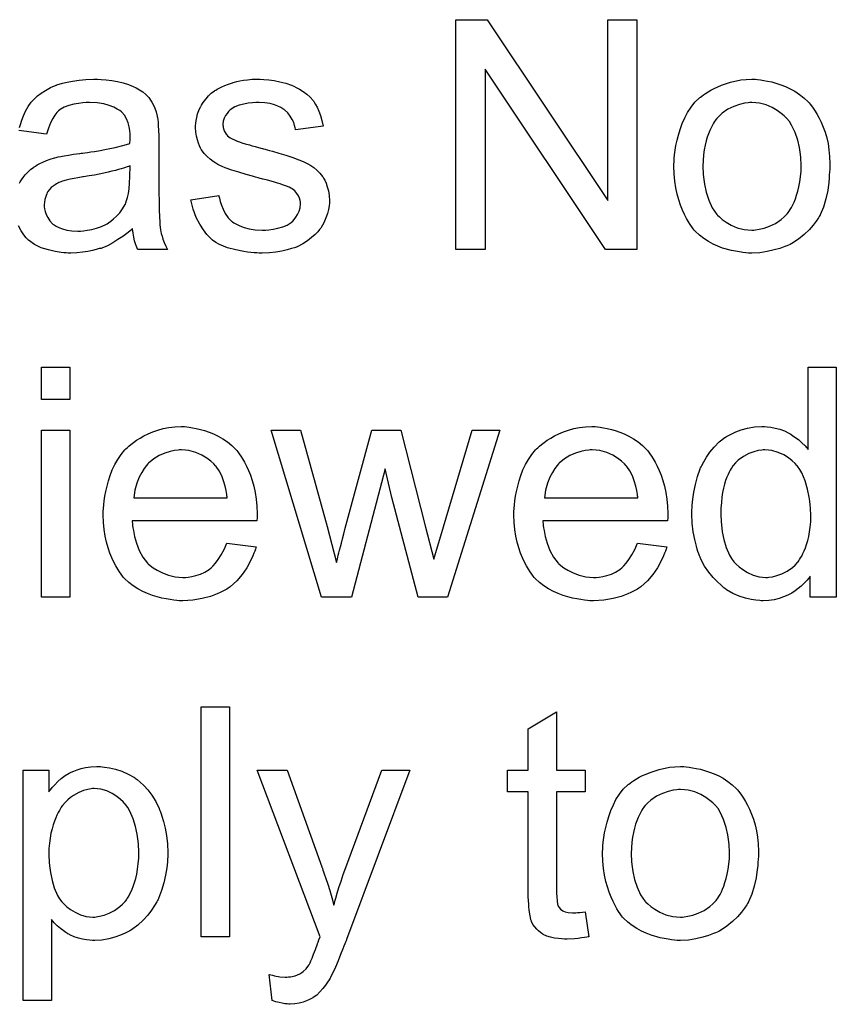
# Model space of a CAD drawing. Extents: x -1.3 to 9.2, y -4.6 to 3.5.
# Tile 96 of 215: x 5.333 to 5.618, y -1.842 to -1.499. Entities that reach past the tile are written whole.
import ezdxf

# ---------------------------------------------------------------- set-up
doc = ezdxf.new("R2010")
doc.units = 0
doc.layers.add('acc-ni-360-23-a_document', color=1, linetype='CONTINUOUS')

msp = doc.modelspace()

# ---------------------------------------------------------------- linework, layer by layer
at = {"layer": 'acc-ni-360-23-a_document', "color": 1}
for points in [[(5.548207, -1.579039), (5.537215, -1.579039), (5.495332, -1.516213), (5.495332, -1.579039), (5.48515, -1.579039), (5.48515, -1.498974), (5.496026, -1.498974), (5.538025, -1.561915), (5.538025, -1.498974), (5.548207, -1.498974), (5.548207, -1.579039)], [(5.361698, -1.5198), (5.363434, -1.519916), (5.365401, -1.520147), (5.367368, -1.520494), (5.369335, -1.520957), (5.371186, -1.521536), (5.371417, -1.521651), (5.371996, -1.521883), (5.372806, -1.52223), (5.373847, -1.522693), (5.375004, -1.523387), (5.376161, -1.524081), (5.377202, -1.525007), (5.378128, -1.525932), (5.378243, -1.526048), (5.378475, -1.526395), (5.378822, -1.526974), (5.379285, -1.527668), (5.379863, -1.528709), (5.380326, -1.52975), (5.380789, -1.531023), (5.381136, -1.532527), (5.381136, -1.532643), (5.381252, -1.53299), (5.381367, -1.533684), (5.381483, -1.53461), (5.381483, -1.535882), (5.381599, -1.537387), (5.381715, -1.539353), (5.381715, -1.541552), (5.381715, -1.554742), (5.381715, -1.554857), (5.381715, -1.55532), (5.381715, -1.556014), (5.381715, -1.55694), (5.381715, -1.557981), (5.381715, -1.559254), (5.38183, -1.562031), (5.38183, -1.564923), (5.381946, -1.567816), (5.382062, -1.569088), (5.382062, -1.570245), (5.382177, -1.571287), (5.382293, -1.572097), (5.382293, -1.572212), (5.382409, -1.572675), (5.382524, -1.573369), (5.382872, -1.574295), (5.383103, -1.575336), (5.383566, -1.576493), (5.384144, -1.577766), (5.384723, -1.579039), (5.374425, -1.579039), (5.37431, -1.578923), (5.374194, -1.57846), (5.373963, -1.577881), (5.373615, -1.576956), (5.373268, -1.575915), (5.373037, -1.574642), (5.372806, -1.573254), (5.372574, -1.571749), (5.372458, -1.571749), (5.372343, -1.571981), (5.371649, -1.572559), (5.370607, -1.573369), (5.369219, -1.57441), (5.367483, -1.575452), (5.365748, -1.576609), (5.363897, -1.57765), (5.36193, -1.57846), (5.361698, -1.578576), (5.361004, -1.578691), (5.359963, -1.579039), (5.35869, -1.579386), (5.35707, -1.579733), (5.355219, -1.579964), (5.353137, -1.580196), (5.351054, -1.580311), (5.350128, -1.580311), (5.349434, -1.580196), (5.348624, -1.580196), (5.347699, -1.58008), (5.345616, -1.579733), (5.343302, -1.579154), (5.340757, -1.578344), (5.338443, -1.577187), (5.33636, -1.575683), (5.336129, -1.575452), (5.33555, -1.574873), (5.33474, -1.573832), (5.333815, -1.572444), (5.332889, -1.570708)], [(5.333236, -1.536461), (5.333583, -1.53542), (5.334046, -1.533916), (5.334625, -1.532411), (5.335319, -1.530792), (5.336244, -1.529172), (5.337286, -1.527668), (5.337401, -1.527552), (5.337864, -1.527089), (5.338558, -1.526395), (5.339484, -1.525469), (5.340757, -1.524544), (5.342261, -1.523618), (5.343996, -1.522577), (5.345963, -1.521767), (5.346079, -1.521767), (5.346195, -1.521651), (5.346542, -1.521536), (5.347005, -1.52142), (5.348162, -1.521073), (5.349781, -1.520726), (5.351632, -1.520379), (5.353947, -1.520032), (5.356376, -1.5198), (5.359153, -1.519684), (5.360426, -1.519684), (5.361698, -1.5198)], [(5.418276, -1.5198), (5.420011, -1.519916), (5.421862, -1.520147), (5.423829, -1.52061), (5.425912, -1.521073), (5.427879, -1.521767), (5.427994, -1.521767), (5.42811, -1.521883), (5.428689, -1.522114), (5.429614, -1.522577), (5.430771, -1.523155), (5.432044, -1.523965), (5.433317, -1.524891), (5.434474, -1.525932), (5.435515, -1.527089), (5.435631, -1.527205), (5.435862, -1.527668), (5.436325, -1.528478), (5.436903, -1.529403), (5.437482, -1.530792), (5.43806, -1.532296), (5.438523, -1.534031), (5.438986, -1.535998), (5.429383, -1.537271), (5.429383, -1.537039), (5.429267, -1.536577), (5.429036, -1.535767), (5.428689, -1.534725), (5.42811, -1.533684), (5.427416, -1.532527), (5.426606, -1.53137), (5.425449, -1.530329), (5.425333, -1.530213), (5.424871, -1.529982), (5.424176, -1.529519), (5.423135, -1.529056), (5.421978, -1.528593), (5.420474, -1.52813), (5.418623, -1.527899), (5.416656, -1.527783), (5.415499, -1.527783), (5.414342, -1.527899), (5.412838, -1.528015), (5.411334, -1.528362), (5.409714, -1.528709), (5.40821, -1.529287), (5.406937, -1.530097), (5.406821, -1.530213), (5.406474, -1.530445), (5.406011, -1.530907), (5.405549, -1.531601), (5.40497, -1.532296), (5.404507, -1.533221), (5.40416, -1.534263), (5.404045, -1.535304), (5.404045, -1.53542), (5.404045, -1.535651), (5.40416, -1.535998), (5.40416, -1.536461), (5.404507, -1.537618), (5.405202, -1.538775), (5.405317, -1.538891), (5.405433, -1.539006), (5.405664, -1.539353), (5.406127, -1.5397), (5.40659, -1.540048), (5.407284, -1.54051), (5.408094, -1.540858), (5.40902, -1.54132), (5.409135, -1.54132), (5.409367, -1.541436), (5.40983, -1.541552), (5.41064, -1.541899), (5.411797, -1.542246), (5.413301, -1.542593), (5.414226, -1.54294), (5.415267, -1.543171), (5.416425, -1.543519), (5.417697, -1.543866), (5.417813, -1.543866), (5.41816, -1.543981), (5.418739, -1.544097), (5.419433, -1.544329), (5.420243, -1.54456), (5.421284, -1.544791), (5.423482, -1.545486), (5.425912, -1.54618), (5.428342, -1.54699), (5.43054, -1.5478), (5.431466, -1.548147), (5.432275, -1.548494), (5.432507, -1.548609), (5.43297, -1.548841), (5.433664, -1.549188), (5.434705, -1.549766), (5.435746, -1.550461), (5.436788, -1.551386), (5.437829, -1.552428), (5.438755, -1.553584), (5.43887, -1.5537), (5.439102, -1.554163), (5.439565, -1.554857), (5.440027, -1.555899), (5.440374, -1.557171), (5.440837, -1.55856), (5.441069, -1.560179), (5.441184, -1.562031), (5.441184, -1.562262), (5.441184, -1.562841), (5.441069, -1.563766), (5.440837, -1.565039), (5.44049, -1.566427), (5.439912, -1.567931), (5.439217, -1.569667), (5.438292, -1.571287), (5.438176, -1.571518), (5.437713, -1.571981), (5.437135, -1.572791), (5.436209, -1.573716), (5.434936, -1.574758), (5.433548, -1.575915), (5.431928, -1.576956), (5.429961, -1.577997), (5.429846, -1.577997), (5.42973, -1.578113), (5.429036, -1.578344), (5.427879, -1.578691), (5.426375, -1.579154), (5.424524, -1.579617), (5.422441, -1.579964), (5.420243, -1.580196), (5.417697, -1.580311), (5.416656, -1.580311), (5.415846, -1.580196), (5.41492, -1.580196), (5.413763, -1.58008), (5.412606, -1.579964), (5.411334, -1.579733), (5.408557, -1.579154), (5.405664, -1.578344), (5.402888, -1.577187), (5.401615, -1.576493), (5.400458, -1.575683), (5.400342, -1.575568), (5.400226, -1.575452), (5.399532, -1.574758), (5.398491, -1.573716), (5.397334, -1.572097), (5.396061, -1.57013), (5.394789, -1.567816), (5.393747, -1.564923), (5.392937, -1.561684), (5.402656, -1.560179), (5.402656, -1.560295), (5.402656, -1.560411), (5.402888, -1.561105), (5.403119, -1.562262), (5.403582, -1.563535), (5.40416, -1.564923), (5.404855, -1.566427), (5.405896, -1.567931), (5.407168, -1.569204), (5.4074, -1.56932), (5.407863, -1.569667), (5.408788, -1.57013), (5.409945, -1.570708), (5.411449, -1.571287), (5.413185, -1.571749), (5.415267, -1.572097), (5.417697, -1.572212), (5.418854, -1.572212), (5.420011, -1.572097), (5.421515, -1.571865), (5.423135, -1.571518), (5.424871, -1.571055), (5.426375, -1.570477), (5.427763, -1.569551), (5.427879, -1.569435), (5.428342, -1.569088), (5.428804, -1.56851), (5.429499, -1.5677), (5.430077, -1.566774), (5.430656, -1.565617), (5.431003, -1.56446), (5.431118, -1.563072), (5.431118, -1.562956), (5.431118, -1.562493), (5.431003, -1.561915), (5.430771, -1.561105), (5.430424, -1.560295), (5.429846, -1.559485), (5.429151, -1.55856), (5.42811, -1.557865), (5.427994, -1.55775), (5.427647, -1.557634), (5.427069, -1.557287), (5.426143, -1.55694), (5.424755, -1.556477), (5.423945, -1.55613), (5.423019, -1.555899), (5.421978, -1.555551), (5.420821, -1.555204), (5.419548, -1.554857), (5.418044, -1.55451), (5.417929, -1.55451), (5.417582, -1.554394), (5.417003, -1.554279), (5.416309, -1.554047), (5.415383, -1.553816), (5.414342, -1.553469), (5.412144, -1.55289), (5.409598, -1.55208), (5.407168, -1.551386), (5.404855, -1.550576), (5.403813, -1.550113), (5.403003, -1.549766), (5.402772, -1.549651), (5.402309, -1.549419), (5.401615, -1.548957), (5.400689, -1.548378), (5.399648, -1.547568), (5.398607, -1.546642), (5.397565, -1.545601), (5.39664, -1.544329), (5.396524, -1.544213), (5.396293, -1.54375), (5.395946, -1.54294), (5.395599, -1.542014), (5.395251, -1.540858), (5.394904, -1.539469), (5.394673, -1.538081), (5.394557, -1.536461), (5.394557, -1.536229), (5.394557, -1.535767), (5.394673, -1.535072), (5.394789, -1.534031), (5.39502, -1.53299), (5.395251, -1.531717), (5.395714, -1.53056), (5.396293, -1.529287), (5.396408, -1.529172), (5.39664, -1.528709), (5.396987, -1.52813), (5.397565, -1.527321), (5.39826, -1.526511), (5.399069, -1.525469), (5.399995, -1.524544), (5.401152, -1.523734), (5.401268, -1.523618), (5.401615, -1.523503), (5.402078, -1.523155), (5.402772, -1.522808), (5.403698, -1.522345), (5.404739, -1.521883), (5.406011, -1.52142), (5.4074, -1.520957), (5.407631, -1.520841), (5.408094, -1.520726), (5.408904, -1.520494), (5.409945, -1.520263), (5.411218, -1.520032), (5.412606, -1.519916), (5.414226, -1.519684), (5.417003, -1.519684), (5.418276, -1.5198)], [(5.590206, -1.5198), (5.591247, -1.519916), (5.592404, -1.520147), (5.593677, -1.520379), (5.595181, -1.52061), (5.598305, -1.521651), (5.599925, -1.52223), (5.601544, -1.52304), (5.603164, -1.52385), (5.604784, -1.525007), (5.606288, -1.526164), (5.607792, -1.527552), (5.607908, -1.527668), (5.608139, -1.527899), (5.608486, -1.528362), (5.608949, -1.52894), (5.609528, -1.52975), (5.610222, -1.530792), (5.610916, -1.531949), (5.61161, -1.533221), (5.612305, -1.53461), (5.612999, -1.536345), (5.613693, -1.538081), (5.614271, -1.540048), (5.614734, -1.54213), (5.615081, -1.544329), (5.615313, -1.546642), (5.615428, -1.549188), (5.615428, -1.549304), (5.615428, -1.549651), (5.615428, -1.550229), (5.615428, -1.551039), (5.615313, -1.551965), (5.615197, -1.553122), (5.615197, -1.554279), (5.614966, -1.555551), (5.614619, -1.558444), (5.613924, -1.561336), (5.613114, -1.564229), (5.611958, -1.56689), (5.611958, -1.567006), (5.611842, -1.567121), (5.61161, -1.567468), (5.611379, -1.567931), (5.610569, -1.569088), (5.609528, -1.570477), (5.608139, -1.572097), (5.606404, -1.573716), (5.604437, -1.575336), (5.602123, -1.57684), (5.602007, -1.57684), (5.601892, -1.576956), (5.601544, -1.577187), (5.600966, -1.577419), (5.600387, -1.57765), (5.599693, -1.577881), (5.597958, -1.578576), (5.595991, -1.579154), (5.593561, -1.579733), (5.591016, -1.580196), (5.588239, -1.580311), (5.587082, -1.580311), (5.586156, -1.580196), (5.585115, -1.58008), (5.583958, -1.579848), (5.58257, -1.579617), (5.581181, -1.579386), (5.578057, -1.57846), (5.576322, -1.577766), (5.574702, -1.577072), (5.573082, -1.576146), (5.571462, -1.575105), (5.569958, -1.573948), (5.568454, -1.572559), (5.568339, -1.572444), (5.568107, -1.572212), (5.56776, -1.571749), (5.567297, -1.571055), (5.566719, -1.570245), (5.56614, -1.56932), (5.565446, -1.568163), (5.564752, -1.566774), (5.564058, -1.56527), (5.563364, -1.563535), (5.562785, -1.561684), (5.562207, -1.559717), (5.561744, -1.557518), (5.561397, -1.555204), (5.561165, -1.552659), (5.56105, -1.549998), (5.56105, -1.549766), (5.56105, -1.549304), (5.561165, -1.548494), (5.561165, -1.547337), (5.561281, -1.546064), (5.561512, -1.544444), (5.561744, -1.542824), (5.562207, -1.540973), (5.562669, -1.539122), (5.563248, -1.537155), (5.563942, -1.535072), (5.564868, -1.533106), (5.565793, -1.531254), (5.567066, -1.529403), (5.568339, -1.527668), (5.569958, -1.526164), (5.570074, -1.526048), (5.570306, -1.525932), (5.570768, -1.525585), (5.571347, -1.525122), (5.572041, -1.524659), (5.572967, -1.524081), (5.573892, -1.523503), (5.575049, -1.522924), (5.576322, -1.522345), (5.57771, -1.521767), (5.580834, -1.520726), (5.584421, -1.519916), (5.586272, -1.5198), (5.588239, -1.519684), (5.589396, -1.519684), (5.590206, -1.5198)], [(5.333236, -1.555899), (5.333468, -1.555436), (5.33393, -1.554742), (5.334509, -1.553932), (5.335203, -1.553006), (5.336129, -1.55208), (5.337054, -1.551155), (5.338211, -1.550345), (5.338327, -1.550229), (5.33879, -1.549998), (5.339368, -1.549535), (5.340294, -1.549072), (5.341335, -1.548609), (5.342608, -1.548031), (5.343881, -1.547568), (5.345385, -1.547105), (5.3455, -1.547105), (5.345963, -1.54699), (5.346657, -1.546758), (5.347583, -1.546642), (5.34874, -1.546411), (5.350244, -1.54618), (5.35198, -1.545833), (5.354062, -1.545601), (5.354178, -1.545601), (5.354641, -1.545486), (5.355219, -1.545486), (5.356029, -1.54537), (5.356955, -1.545254), (5.358112, -1.545023), (5.359384, -1.544907), (5.360773, -1.544676), (5.36355, -1.544097), (5.366558, -1.543519), (5.369219, -1.542824), (5.370492, -1.542477), (5.371649, -1.54213), (5.371649, -1.542014), (5.371649, -1.541783), (5.371764, -1.541089), (5.371764, -1.540279), (5.371764, -1.539816), (5.371764, -1.539585), (5.371764, -1.539469), (5.371764, -1.539353), (5.371764, -1.538659), (5.371649, -1.537502), (5.371417, -1.536229), (5.37107, -1.534841), (5.370492, -1.533453), (5.369797, -1.53218), (5.368872, -1.531139), (5.368756, -1.531023), (5.368178, -1.53056), (5.367252, -1.530097), (5.366095, -1.529403), (5.364475, -1.528825), (5.362624, -1.528246), (5.36031, -1.527899), (5.357649, -1.527783), (5.356492, -1.527783), (5.355335, -1.527899), (5.353715, -1.52813), (5.352095, -1.528362), (5.35036, -1.528825), (5.34874, -1.529403), (5.347352, -1.530213), (5.347236, -1.530329), (5.346773, -1.530676), (5.346195, -1.531254), (5.3455, -1.53218), (5.344806, -1.533337), (5.343996, -1.534841), (5.343302, -1.536692), (5.342608, -1.538775), (5.333005, -1.537502)], [(5.588239, -1.527783), (5.587545, -1.527783), (5.586966, -1.527899), (5.585694, -1.528015), (5.583958, -1.528478), (5.581991, -1.529172), (5.579909, -1.530097), (5.577942, -1.531486), (5.5769, -1.532411), (5.575975, -1.533337), (5.575975, -1.533453), (5.575743, -1.533568), (5.575512, -1.533916), (5.575165, -1.534378), (5.574818, -1.534957), (5.574471, -1.535651), (5.574008, -1.536577), (5.573545, -1.537502), (5.573082, -1.538659), (5.572619, -1.539816), (5.572272, -1.541205), (5.571925, -1.542709), (5.571578, -1.544329), (5.571347, -1.546064), (5.571231, -1.548031), (5.571115, -1.549998), (5.571115, -1.550113), (5.571115, -1.550461), (5.571115, -1.551039), (5.571231, -1.551849), (5.571231, -1.552775), (5.571347, -1.553816), (5.571694, -1.556246), (5.572272, -1.559022), (5.573198, -1.561799), (5.574355, -1.56446), (5.575165, -1.565617), (5.575975, -1.566774), (5.576091, -1.566774), (5.576206, -1.567006), (5.5769, -1.567584), (5.577942, -1.56851), (5.57933, -1.569435), (5.581066, -1.570477), (5.583148, -1.571402), (5.585578, -1.571981), (5.586851, -1.572097), (5.588239, -1.572212), (5.588933, -1.572212), (5.589512, -1.572097), (5.590784, -1.571865), (5.59252, -1.571518), (5.594371, -1.570824), (5.596454, -1.569898), (5.598421, -1.56851), (5.599462, -1.567584), (5.600387, -1.566659), (5.600503, -1.566543), (5.600619, -1.566427), (5.60085, -1.56608), (5.601197, -1.565617), (5.601544, -1.565039), (5.602007, -1.564345), (5.60247, -1.563419), (5.602933, -1.562493), (5.603396, -1.561336), (5.603743, -1.560064), (5.604206, -1.558675), (5.604553, -1.557171), (5.6049, -1.555436), (5.605131, -1.5537), (5.605363, -1.551733), (5.605363, -1.549651), (5.605363, -1.549535), (5.605363, -1.549188), (5.605363, -1.548609), (5.605247, -1.547915), (5.605247, -1.54699), (5.605131, -1.545948), (5.604784, -1.543519), (5.604206, -1.540973), (5.60328, -1.538196), (5.602007, -1.535651), (5.601313, -1.534378), (5.600387, -1.533337), (5.600387, -1.533221), (5.600156, -1.533106), (5.599462, -1.532411), (5.598421, -1.531601), (5.597032, -1.53056), (5.595297, -1.529519), (5.593214, -1.528593), (5.5909, -1.528015), (5.589627, -1.527899), (5.588239, -1.527783)], [(5.371764, -1.549882), (5.371649, -1.549882), (5.371533, -1.549998), (5.371186, -1.550113), (5.370723, -1.550229), (5.370145, -1.550461), (5.36945, -1.550692), (5.36864, -1.550923), (5.367715, -1.551155), (5.366673, -1.551502), (5.365401, -1.551733), (5.364128, -1.55208), (5.362624, -1.552428), (5.361004, -1.552775), (5.359384, -1.553122), (5.357533, -1.553353), (5.355566, -1.5537), (5.355335, -1.5537), (5.354641, -1.553816), (5.353484, -1.554047), (5.352211, -1.554279), (5.350823, -1.55451), (5.349434, -1.554857), (5.348162, -1.555204), (5.347005, -1.555667), (5.346889, -1.555667), (5.346542, -1.555899), (5.346079, -1.55613), (5.345616, -1.556477), (5.344228, -1.557403), (5.343071, -1.558791), (5.343071, -1.558907), (5.342839, -1.559138), (5.342724, -1.559601), (5.342492, -1.560179), (5.342261, -1.560874), (5.342029, -1.561568), (5.341914, -1.562493), (5.341798, -1.563419), (5.341798, -1.563535), (5.341798, -1.564113), (5.341914, -1.564807), (5.342145, -1.565733), (5.342492, -1.566774), (5.343071, -1.567816), (5.343765, -1.568973), (5.34469, -1.570014), (5.344806, -1.57013), (5.345269, -1.570361), (5.345963, -1.570824), (5.346889, -1.571287), (5.348162, -1.571749), (5.349666, -1.572212), (5.351401, -1.572444), (5.353484, -1.572559), (5.354409, -1.572559), (5.355566, -1.572444), (5.356839, -1.572212), (5.358459, -1.571981), (5.360079, -1.571518), (5.361814, -1.570939), (5.36355, -1.57013), (5.363781, -1.570014), (5.364244, -1.569667), (5.365054, -1.569088), (5.365979, -1.568278), (5.367021, -1.567353), (5.368178, -1.566196), (5.369103, -1.564807), (5.370029, -1.563303), (5.370145, -1.563188), (5.37026, -1.562725), (5.370492, -1.561915), (5.370839, -1.560874), (5.371186, -1.559485), (5.371417, -1.557865), (5.371533, -1.555899), (5.371649, -1.553584), (5.371764, -1.549882)], [(5.350707, -1.63115), (5.340872, -1.63115), (5.340872, -1.619927), (5.350707, -1.619927), (5.350707, -1.63115)], [(5.617627, -1.699991), (5.608486, -1.699991), (5.608486, -1.692702), (5.608371, -1.692818), (5.608255, -1.693049), (5.607908, -1.693512), (5.607445, -1.694091), (5.606867, -1.694669), (5.606172, -1.695363), (5.605363, -1.696173), (5.604321, -1.696983), (5.60328, -1.697793), (5.602123, -1.698603), (5.600735, -1.699297), (5.59923, -1.699876), (5.597726, -1.700454), (5.595991, -1.700917), (5.59414, -1.701148), (5.592173, -1.701264), (5.591479, -1.701264), (5.591016, -1.701148), (5.589627, -1.701033), (5.588008, -1.700801), (5.586041, -1.700338), (5.583842, -1.699644), (5.581644, -1.698719), (5.579446, -1.697446), (5.57933, -1.697446), (5.579214, -1.697215), (5.57852, -1.696752), (5.577479, -1.695826), (5.576206, -1.694669), (5.574702, -1.693165), (5.573198, -1.691314), (5.571694, -1.689231), (5.570421, -1.686802), (5.570421, -1.686686), (5.570306, -1.686454), (5.57019, -1.686107), (5.569958, -1.685645), (5.569727, -1.68495), (5.56938, -1.68414), (5.569149, -1.683331), (5.568917, -1.682289), (5.568339, -1.679975), (5.56776, -1.677314), (5.567413, -1.674306), (5.567297, -1.671066), (5.567297, -1.670951), (5.567297, -1.670719), (5.567297, -1.670256), (5.567297, -1.669562), (5.567413, -1.668868), (5.567413, -1.667942), (5.567644, -1.66586), (5.567992, -1.66343), (5.56857, -1.660769), (5.569264, -1.657992), (5.57019, -1.655331), (5.57019, -1.655215), (5.570306, -1.654984), (5.570537, -1.654637), (5.570768, -1.654174), (5.571462, -1.652901), (5.572388, -1.651282), (5.573545, -1.649546), (5.575049, -1.647811), (5.576785, -1.645959), (5.578867, -1.644455), (5.578983, -1.644455), (5.579099, -1.64434), (5.579446, -1.644108), (5.579909, -1.643877), (5.581066, -1.643298), (5.582685, -1.642488), (5.584537, -1.641794), (5.586735, -1.641216), (5.589165, -1.640753), (5.59171, -1.640637), (5.592636, -1.640637), (5.593561, -1.640753), (5.594834, -1.640869), (5.596338, -1.641216), (5.597958, -1.641563), (5.599578, -1.642141), (5.601082, -1.642951), (5.601313, -1.643067), (5.601776, -1.643298), (5.60247, -1.643877), (5.603396, -1.644455), (5.604553, -1.645265), (5.605594, -1.646306), (5.606751, -1.647348), (5.607792, -1.64862), (5.607792, -1.619927), (5.617627, -1.619927), (5.617627, -1.699991)], [(5.350707, -1.699991), (5.340872, -1.699991), (5.340872, -1.64191), (5.350707, -1.64191), (5.350707, -1.699991)], [(5.391433, -1.640753), (5.392359, -1.640869), (5.393516, -1.6411), (5.394789, -1.641331), (5.396293, -1.641678), (5.397681, -1.642026), (5.399301, -1.642604), (5.400805, -1.643183), (5.402425, -1.643993), (5.404045, -1.644918), (5.405664, -1.645959), (5.407168, -1.647232), (5.408557, -1.64862), (5.408673, -1.648736), (5.408904, -1.648968), (5.409251, -1.64943), (5.409714, -1.650125), (5.410292, -1.650935), (5.410871, -1.65186), (5.411565, -1.653017), (5.412259, -1.654406), (5.412953, -1.65591), (5.413648, -1.657529), (5.414226, -1.659381), (5.414805, -1.661348), (5.415267, -1.663546), (5.415615, -1.66586), (5.415846, -1.66829), (5.415962, -1.670951), (5.415962, -1.671066), (5.415962, -1.671529), (5.415962, -1.672339), (5.415846, -1.673496), (5.372458, -1.673496), (5.372458, -1.673612), (5.372458, -1.673959), (5.372574, -1.674422), (5.372574, -1.675116), (5.37269, -1.675926), (5.372921, -1.676851), (5.373268, -1.678934), (5.373963, -1.681248), (5.374888, -1.683793), (5.376161, -1.686107), (5.377781, -1.68819), (5.377896, -1.68819), (5.378012, -1.688421), (5.378706, -1.689), (5.379748, -1.68981), (5.381136, -1.69062), (5.382987, -1.691545), (5.38507, -1.692355), (5.387384, -1.692934), (5.388657, -1.693049), (5.390045, -1.693165), (5.390971, -1.693165), (5.392012, -1.693049), (5.393284, -1.692818), (5.394673, -1.692471), (5.396293, -1.692008), (5.397797, -1.691314), (5.399301, -1.690388), (5.399417, -1.690273), (5.399995, -1.68981), (5.400689, -1.689116), (5.401499, -1.68819), (5.402425, -1.686917), (5.403466, -1.685297), (5.404507, -1.683446), (5.405433, -1.681248), (5.415615, -1.682521), (5.415615, -1.682636), (5.415499, -1.682868), (5.415383, -1.683331), (5.415152, -1.684025), (5.414805, -1.684719), (5.414458, -1.685645), (5.413532, -1.687611), (5.412375, -1.68981), (5.410755, -1.692124), (5.408904, -1.694322), (5.40659, -1.696405), (5.406474, -1.696405), (5.406243, -1.696636), (5.405896, -1.696867), (5.405433, -1.697215), (5.404739, -1.697562), (5.404045, -1.697909), (5.403119, -1.698371), (5.402078, -1.698834), (5.400921, -1.699297), (5.399764, -1.69976), (5.396871, -1.700454), (5.393632, -1.701033), (5.390045, -1.701264), (5.388772, -1.701264), (5.387962, -1.701148), (5.386921, -1.701033), (5.385648, -1.700801), (5.38426, -1.70057), (5.382756, -1.700338), (5.379516, -1.699413), (5.377781, -1.698719), (5.376161, -1.698024), (5.374425, -1.697099), (5.372806, -1.696057), (5.371301, -1.6949), (5.369797, -1.693512), (5.369682, -1.693396), (5.36945, -1.693165), (5.369103, -1.692702), (5.36864, -1.692008), (5.368062, -1.691198), (5.367483, -1.690273), (5.366789, -1.689116), (5.366095, -1.687843), (5.365401, -1.686339), (5.364707, -1.684719), (5.364128, -1.682868), (5.36355, -1.680901), (5.363087, -1.678818), (5.36274, -1.676504), (5.362508, -1.674074), (5.362393, -1.671529), (5.362393, -1.671413), (5.362393, -1.670835), (5.362393, -1.670141), (5.362508, -1.669099), (5.362624, -1.667827), (5.36274, -1.666438), (5.362971, -1.664819), (5.363318, -1.663199), (5.364244, -1.659496), (5.364822, -1.657645), (5.365516, -1.655678), (5.366442, -1.653827), (5.367483, -1.652091), (5.36864, -1.650356), (5.369913, -1.648736), (5.370029, -1.64862), (5.37026, -1.648389), (5.370723, -1.648042), (5.371301, -1.647464), (5.371996, -1.646885), (5.372921, -1.646191), (5.373963, -1.645381), (5.375235, -1.644687), (5.376508, -1.643877), (5.378012, -1.643183), (5.379632, -1.642488), (5.381367, -1.64191), (5.383219, -1.641331), (5.385185, -1.640984), (5.387268, -1.640753), (5.389466, -1.640637), (5.390623, -1.640637), (5.391433, -1.640753)], [(5.482258, -1.699991), (5.472076, -1.699991), (5.46282, -1.665281), (5.460506, -1.655331), (5.44882, -1.699991), (5.438408, -1.699991), (5.420821, -1.64191), (5.431118, -1.64191), (5.440374, -1.675463), (5.443614, -1.687958), (5.443614, -1.687843), (5.44373, -1.687611), (5.443845, -1.687033), (5.443961, -1.686686), (5.444077, -1.686107), (5.444193, -1.685413), (5.444424, -1.684603), (5.444655, -1.683678), (5.445002, -1.682521), (5.44535, -1.681248), (5.445697, -1.679744), (5.446159, -1.678008), (5.446622, -1.676041), (5.455878, -1.64191), (5.465944, -1.64191), (5.474622, -1.675694), (5.477514, -1.686802), (5.480869, -1.675579), (5.49082, -1.64191), (5.500423, -1.64191), (5.482258, -1.699991)], [(5.534439, -1.640753), (5.535364, -1.640869), (5.536521, -1.6411), (5.537794, -1.641331), (5.539298, -1.641678), (5.540686, -1.642026), (5.542306, -1.642604), (5.54381, -1.643183), (5.54543, -1.643993), (5.54705, -1.644918), (5.54867, -1.645959), (5.550174, -1.647232), (5.551562, -1.64862), (5.551678, -1.648736), (5.551909, -1.648968), (5.552256, -1.64943), (5.552719, -1.650125), (5.553298, -1.650935), (5.553876, -1.65186), (5.55457, -1.653017), (5.555265, -1.654406), (5.555959, -1.65591), (5.556653, -1.657529), (5.557231, -1.659381), (5.55781, -1.661348), (5.558273, -1.663546), (5.55862, -1.66586), (5.558851, -1.66829), (5.558967, -1.670951), (5.558967, -1.671066), (5.558967, -1.671529), (5.558967, -1.672339), (5.558851, -1.673496), (5.515464, -1.673496), (5.515464, -1.673612), (5.515464, -1.673959), (5.515579, -1.674422), (5.515579, -1.675116), (5.515695, -1.675926), (5.515926, -1.676851), (5.516274, -1.678934), (5.516968, -1.681248), (5.517893, -1.683793), (5.519166, -1.686107), (5.520786, -1.68819), (5.520902, -1.68819), (5.521017, -1.688421), (5.521712, -1.689), (5.522753, -1.68981), (5.524141, -1.69062), (5.525992, -1.691545), (5.528075, -1.692355), (5.530389, -1.692934), (5.531662, -1.693049), (5.53305, -1.693165), (5.533976, -1.693165), (5.535017, -1.693049), (5.53629, -1.692818), (5.537678, -1.692471), (5.539298, -1.692008), (5.540802, -1.691314), (5.542306, -1.690388), (5.542422, -1.690273), (5.543, -1.68981), (5.543694, -1.689116), (5.544504, -1.68819), (5.54543, -1.686917), (5.546471, -1.685297), (5.547513, -1.683446), (5.548438, -1.681248), (5.55862, -1.682521), (5.55862, -1.682636), (5.558504, -1.682868), (5.558388, -1.683331), (5.558157, -1.684025), (5.55781, -1.684719), (5.557463, -1.685645), (5.556537, -1.687611), (5.55538, -1.68981), (5.55376, -1.692124), (5.551909, -1.694322), (5.549595, -1.696405), (5.54948, -1.696405), (5.549248, -1.696636), (5.548901, -1.696867), (5.548438, -1.697215), (5.547744, -1.697562), (5.54705, -1.697909), (5.546124, -1.698371), (5.545083, -1.698834), (5.543926, -1.699297), (5.542769, -1.69976), (5.539876, -1.700454), (5.536637, -1.701033), (5.53305, -1.701264), (5.531777, -1.701264), (5.530967, -1.701148), (5.529926, -1.701033), (5.528654, -1.700801), (5.527265, -1.70057), (5.525761, -1.700338), (5.522521, -1.699413), (5.520786, -1.698719), (5.519166, -1.698024), (5.517431, -1.697099), (5.515811, -1.696057), (5.514307, -1.6949), (5.512803, -1.693512), (5.512687, -1.693396), (5.512456, -1.693165), (5.512108, -1.692702), (5.511646, -1.692008), (5.511067, -1.691198), (5.510489, -1.690273), (5.509794, -1.689116), (5.5091, -1.687843), (5.508406, -1.686339), (5.507712, -1.684719), (5.507133, -1.682868), (5.506555, -1.680901), (5.506092, -1.678818), (5.505745, -1.676504), (5.505514, -1.674074), (5.505398, -1.671529), (5.505398, -1.671413), (5.505398, -1.670835), (5.505398, -1.670141), (5.505514, -1.669099), (5.505629, -1.667827), (5.505745, -1.666438), (5.505976, -1.664819), (5.506323, -1.663199), (5.507249, -1.659496), (5.507828, -1.657645), (5.508522, -1.655678), (5.509447, -1.653827), (5.510489, -1.652091), (5.511646, -1.650356), (5.512918, -1.648736), (5.513034, -1.64862), (5.513265, -1.648389), (5.513728, -1.648042), (5.514307, -1.647464), (5.515001, -1.646885), (5.515926, -1.646191), (5.516968, -1.645381), (5.51824, -1.644687), (5.519513, -1.643877), (5.521017, -1.643183), (5.522637, -1.642488), (5.524373, -1.64191), (5.526224, -1.641331), (5.528191, -1.640984), (5.530273, -1.640753), (5.532472, -1.640637), (5.533629, -1.640637), (5.534439, -1.640753)], [(5.389582, -1.648736), (5.388888, -1.648736), (5.388425, -1.648852), (5.387152, -1.648968), (5.385648, -1.649315), (5.383797, -1.649893), (5.38183, -1.650703), (5.379979, -1.65186), (5.378128, -1.653364), (5.377896, -1.653596), (5.377434, -1.654174), (5.376624, -1.655215), (5.375814, -1.656604), (5.374888, -1.658224), (5.374078, -1.660306), (5.373384, -1.662736), (5.373037, -1.665397), (5.405549, -1.665397), (5.405549, -1.665281), (5.405549, -1.66505), (5.405433, -1.664703), (5.405433, -1.66424), (5.405202, -1.662852), (5.404855, -1.661348), (5.404276, -1.659496), (5.403698, -1.657761), (5.402772, -1.656025), (5.401731, -1.654521), (5.401731, -1.654406), (5.401499, -1.65429), (5.400921, -1.653596), (5.399879, -1.65267), (5.398491, -1.651629), (5.396756, -1.650587), (5.394673, -1.649662), (5.392243, -1.648968), (5.390971, -1.648852), (5.389582, -1.648736)], [(5.532587, -1.648736), (5.531893, -1.648736), (5.53143, -1.648852), (5.530158, -1.648968), (5.528654, -1.649315), (5.526802, -1.649893), (5.524835, -1.650703), (5.522984, -1.65186), (5.521133, -1.653364), (5.520902, -1.653596), (5.520439, -1.654174), (5.519629, -1.655215), (5.518819, -1.656604), (5.517893, -1.658224), (5.517083, -1.660306), (5.516389, -1.662736), (5.516042, -1.665397), (5.548554, -1.665397), (5.548554, -1.665281), (5.548554, -1.66505), (5.548438, -1.664703), (5.548438, -1.66424), (5.548207, -1.662852), (5.54786, -1.661348), (5.547281, -1.659496), (5.546703, -1.657761), (5.545777, -1.656025), (5.544736, -1.654521), (5.544736, -1.654406), (5.544504, -1.65429), (5.543926, -1.653596), (5.542885, -1.65267), (5.541496, -1.651629), (5.539761, -1.650587), (5.537678, -1.649662), (5.535248, -1.648968), (5.533976, -1.648852), (5.532587, -1.648736)], [(5.592751, -1.648736), (5.592173, -1.648736), (5.59171, -1.648852), (5.590437, -1.648968), (5.588933, -1.64943), (5.587198, -1.650009), (5.585346, -1.65105), (5.583495, -1.652323), (5.58257, -1.653248), (5.58176, -1.654174), (5.58176, -1.65429), (5.581528, -1.654406), (5.581413, -1.654753), (5.581066, -1.655215), (5.580718, -1.655794), (5.580371, -1.656488), (5.580024, -1.657298), (5.579561, -1.658224), (5.579099, -1.659381), (5.578752, -1.660653), (5.578404, -1.662042), (5.578057, -1.663546), (5.577826, -1.665166), (5.577595, -1.667017), (5.577363, -1.668984), (5.577363, -1.671066), (5.577363, -1.671182), (5.577363, -1.671529), (5.577363, -1.672108), (5.577479, -1.672918), (5.577479, -1.673843), (5.577595, -1.674884), (5.577942, -1.677314), (5.57852, -1.679975), (5.57933, -1.682752), (5.580487, -1.685413), (5.581181, -1.68657), (5.581991, -1.687727), (5.582107, -1.687727), (5.582223, -1.687958), (5.582801, -1.688537), (5.583842, -1.689463), (5.585115, -1.690388), (5.586735, -1.691429), (5.588702, -1.692355), (5.590784, -1.692934), (5.591941, -1.693049), (5.593098, -1.693165), (5.593677, -1.693165), (5.59414, -1.693049), (5.595412, -1.692934), (5.596917, -1.692471), (5.598652, -1.691892), (5.600503, -1.690967), (5.602354, -1.689694), (5.60328, -1.688884), (5.60409, -1.687958), (5.60409, -1.687843), (5.604321, -1.687727), (5.604553, -1.68738), (5.604784, -1.686917), (5.605131, -1.686339), (5.605594, -1.68576), (5.605941, -1.684835), (5.606404, -1.683909), (5.606867, -1.682868), (5.607214, -1.681711), (5.607677, -1.680322), (5.608024, -1.678934), (5.608255, -1.677314), (5.608486, -1.675694), (5.608718, -1.673843), (5.608718, -1.671876), (5.608718, -1.671761), (5.608718, -1.671298), (5.608718, -1.670719), (5.608602, -1.669909), (5.608602, -1.668984), (5.608486, -1.667827), (5.608371, -1.666554), (5.608139, -1.665166), (5.607561, -1.662389), (5.606751, -1.659496), (5.605594, -1.656719), (5.6049, -1.655562), (5.60409, -1.654406), (5.60409, -1.65429), (5.603859, -1.654174), (5.60328, -1.65348), (5.602239, -1.652554), (5.600966, -1.651513), (5.599346, -1.650472), (5.597379, -1.649662), (5.595181, -1.648968), (5.594024, -1.648852), (5.592751, -1.648736)], [(5.406359, -1.818283), (5.396524, -1.818283), (5.396524, -1.738219), (5.406359, -1.738219), (5.406359, -1.818283)], [(5.520207, -1.760202), (5.530158, -1.760202), (5.530158, -1.767838), (5.520207, -1.767838), (5.520207, -1.801969), (5.520207, -1.802201), (5.520207, -1.802664), (5.520207, -1.803358), (5.520323, -1.804168), (5.520439, -1.806019), (5.520555, -1.806829), (5.52067, -1.807407), (5.520786, -1.807639), (5.521133, -1.808101), (5.521596, -1.80868), (5.522406, -1.809258), (5.522637, -1.809374), (5.523216, -1.809605), (5.524257, -1.809837), (5.525761, -1.809953), (5.526918, -1.809953), (5.527497, -1.809837), (5.528306, -1.809837), (5.529232, -1.809721), (5.530158, -1.809605), (5.53143, -1.818283), (5.531199, -1.818283), (5.530736, -1.818399), (5.529926, -1.818514), (5.528885, -1.81863), (5.527728, -1.818861), (5.526455, -1.818977), (5.52391, -1.819093), (5.522984, -1.819093), (5.522059, -1.818977), (5.520902, -1.818861), (5.519513, -1.818746), (5.518125, -1.818399), (5.516852, -1.818052), (5.515579, -1.817473), (5.515464, -1.817357), (5.515117, -1.817126), (5.514654, -1.816779), (5.51396, -1.8162), (5.513381, -1.815622), (5.512687, -1.814812), (5.511993, -1.814002), (5.51153, -1.812961), (5.51153, -1.812845), (5.511298, -1.812382), (5.511183, -1.811572), (5.510951, -1.810415), (5.51072, -1.808911), (5.510604, -1.807986), (5.510604, -1.806944), (5.510489, -1.805672), (5.510373, -1.804399), (5.510373, -1.803011), (5.510373, -1.801391), (5.510373, -1.767838), (5.503084, -1.767838), (5.503084, -1.760202), (5.510373, -1.760202), (5.510373, -1.745855), (5.520207, -1.739954), (5.520207, -1.760202)], [(5.362046, -1.759045), (5.362855, -1.75916), (5.364591, -1.759392), (5.366673, -1.759854), (5.368872, -1.760549), (5.37107, -1.76159), (5.373268, -1.762863), (5.373384, -1.762863), (5.3735, -1.763094), (5.374194, -1.763557), (5.375235, -1.764483), (5.376508, -1.765639), (5.377896, -1.767144), (5.379285, -1.768995), (5.380673, -1.771193), (5.38183, -1.773623), (5.38183, -1.773738), (5.381946, -1.77397), (5.382062, -1.774317), (5.382293, -1.77478), (5.382524, -1.775474), (5.382756, -1.776284), (5.383334, -1.778135), (5.383913, -1.780449), (5.384376, -1.782995), (5.384723, -1.785887), (5.384838, -1.788895), (5.384838, -1.789011), (5.384838, -1.789242), (5.384838, -1.789705), (5.384838, -1.790399), (5.384723, -1.791209), (5.384723, -1.792135), (5.384491, -1.794217), (5.384029, -1.796763), (5.38345, -1.799424), (5.38264, -1.802201), (5.381599, -1.804977), (5.381599, -1.805093), (5.381483, -1.805325), (5.381252, -1.805672), (5.38102, -1.806134), (5.38021, -1.807407), (5.379169, -1.809027), (5.377896, -1.810763), (5.376277, -1.812498), (5.374425, -1.814234), (5.372227, -1.815853), (5.372111, -1.815853), (5.371996, -1.815969), (5.371649, -1.8162), (5.371186, -1.816432), (5.370029, -1.81701), (5.368409, -1.817705), (5.366442, -1.818399), (5.364359, -1.818977), (5.36193, -1.81944), (5.3595, -1.819556), (5.35869, -1.819556), (5.357765, -1.81944), (5.356608, -1.819324), (5.355219, -1.819093), (5.353715, -1.818746), (5.352211, -1.818283), (5.350707, -1.817589), (5.350591, -1.817473), (5.350013, -1.817242), (5.349319, -1.816779), (5.348393, -1.816085), (5.347467, -1.81539), (5.34631, -1.814465), (5.345269, -1.813424), (5.344343, -1.812267), (5.344343, -1.840497), (5.334509, -1.840497), (5.334509, -1.760202), (5.343418, -1.760202), (5.343418, -1.767838), (5.343533, -1.767606), (5.343996, -1.767144), (5.344575, -1.766334), (5.3455, -1.765408), (5.346542, -1.764251), (5.347699, -1.76321), (5.349087, -1.762168), (5.350475, -1.761243), (5.350707, -1.761127), (5.35117, -1.760896), (5.352095, -1.760549), (5.353252, -1.760086), (5.354641, -1.759623), (5.356261, -1.759276), (5.358112, -1.759045), (5.360194, -1.758929), (5.361467, -1.758929), (5.362046, -1.759045)], [(5.447085, -1.819209), (5.447085, -1.819324), (5.446969, -1.819671), (5.446738, -1.820134), (5.446507, -1.820713), (5.446159, -1.821523), (5.445812, -1.822448), (5.445002, -1.824415), (5.444193, -1.826613), (5.443267, -1.828812), (5.442341, -1.830779), (5.441878, -1.831589), (5.441531, -1.832398), (5.441416, -1.83263), (5.441069, -1.833208), (5.44049, -1.834018), (5.439796, -1.83506), (5.43887, -1.836216), (5.437829, -1.837373), (5.436788, -1.838531), (5.435515, -1.839456), (5.435399, -1.839572), (5.434936, -1.839803), (5.434242, -1.84015), (5.433201, -1.840613), (5.432044, -1.841076), (5.430656, -1.841423), (5.429151, -1.841654), (5.427416, -1.84177), (5.426953, -1.84177), (5.426375, -1.841654), (5.425565, -1.841654), (5.424639, -1.841423), (5.423598, -1.841192), (5.422441, -1.84096), (5.421168, -1.840497), (5.420127, -1.831357), (5.420243, -1.831357), (5.420705, -1.831473), (5.421284, -1.831589), (5.421978, -1.83182), (5.423829, -1.832167), (5.425681, -1.832283), (5.426259, -1.832283), (5.426837, -1.832167), (5.427532, -1.832167), (5.429267, -1.83182), (5.430077, -1.831473), (5.430887, -1.831126), (5.431003, -1.831126), (5.431234, -1.830894), (5.431581, -1.830663), (5.432044, -1.830316), (5.433085, -1.82939), (5.434011, -1.828118), (5.434011, -1.828002), (5.434242, -1.82777), (5.434474, -1.827308), (5.434705, -1.826613), (5.435168, -1.825688), (5.435631, -1.824299), (5.436325, -1.82268), (5.437019, -1.820713), (5.437019, -1.820597), (5.437251, -1.820134), (5.437482, -1.819324), (5.437945, -1.818283), (5.415962, -1.760202), (5.426375, -1.760202), (5.438523, -1.79387), (5.438523, -1.793986), (5.438639, -1.794102), (5.438755, -1.794449), (5.43887, -1.795027), (5.439102, -1.795606), (5.439333, -1.7963), (5.439912, -1.79792), (5.440606, -1.799887), (5.4413, -1.802201), (5.441994, -1.80463), (5.442688, -1.807292), (5.442688, -1.807176), (5.442804, -1.806944), (5.44292, -1.806597), (5.443035, -1.806134), (5.443151, -1.805556), (5.443383, -1.804862), (5.443845, -1.803126), (5.444424, -1.801159), (5.445234, -1.798845), (5.445928, -1.796531), (5.446854, -1.794102), (5.459349, -1.760202), (5.469184, -1.760202), (5.447085, -1.819209)], [(5.56533, -1.759045), (5.566372, -1.75916), (5.567529, -1.759392), (5.568801, -1.759623), (5.570306, -1.759854), (5.573429, -1.760896), (5.575049, -1.761474), (5.576669, -1.762284), (5.578289, -1.763094), (5.579909, -1.764251), (5.581413, -1.765408), (5.582917, -1.766796), (5.583033, -1.766912), (5.583264, -1.767144), (5.583611, -1.767606), (5.584074, -1.768185), (5.584652, -1.768995), (5.585346, -1.770036), (5.586041, -1.771193), (5.586735, -1.772466), (5.587429, -1.773854), (5.588123, -1.77559), (5.588818, -1.777325), (5.589396, -1.779292), (5.589859, -1.781375), (5.590206, -1.783573), (5.590437, -1.785887), (5.590553, -1.788432), (5.590553, -1.788548), (5.590553, -1.788895), (5.590553, -1.789474), (5.590553, -1.790284), (5.590437, -1.791209), (5.590322, -1.792366), (5.590322, -1.793523), (5.59009, -1.794796), (5.589743, -1.797688), (5.589049, -1.800581), (5.588239, -1.803473), (5.587082, -1.806134), (5.587082, -1.80625), (5.586966, -1.806366), (5.586735, -1.806713), (5.586503, -1.807176), (5.585694, -1.808333), (5.584652, -1.809721), (5.583264, -1.811341), (5.581528, -1.812961), (5.579561, -1.814581), (5.577248, -1.816085), (5.577132, -1.816085), (5.577016, -1.8162), (5.576669, -1.816432), (5.576091, -1.816663), (5.575512, -1.816895), (5.574818, -1.817126), (5.573082, -1.81782), (5.571115, -1.818399), (5.568686, -1.818977), (5.56614, -1.81944), (5.563364, -1.819556), (5.562207, -1.819556), (5.561281, -1.81944), (5.56024, -1.819324), (5.559083, -1.819093), (5.557694, -1.818861), (5.556306, -1.81863), (5.553182, -1.817705), (5.551446, -1.81701), (5.549827, -1.816316), (5.548207, -1.81539), (5.546587, -1.814349), (5.545083, -1.813192), (5.543579, -1.811804), (5.543463, -1.811688), (5.543232, -1.811457), (5.542885, -1.810994), (5.542422, -1.8103), (5.541843, -1.80949), (5.541265, -1.808564), (5.540571, -1.807407), (5.539876, -1.806019), (5.539182, -1.804515), (5.538488, -1.802779), (5.537909, -1.800928), (5.537331, -1.798961), (5.536868, -1.796763), (5.536521, -1.794449), (5.53629, -1.791903), (5.536174, -1.789242), (5.536174, -1.789011), (5.536174, -1.788548), (5.53629, -1.787738), (5.53629, -1.786581), (5.536405, -1.785309), (5.536637, -1.783689), (5.536868, -1.782069), (5.537331, -1.780218), (5.537794, -1.778367), (5.538372, -1.7764), (5.539066, -1.774317), (5.539992, -1.77235), (5.540918, -1.770499), (5.54219, -1.768648), (5.543463, -1.766912), (5.545083, -1.765408), (5.545199, -1.765292), (5.54543, -1.765177), (5.545893, -1.76483), (5.546471, -1.764367), (5.547166, -1.763904), (5.548091, -1.763325), (5.549017, -1.762747), (5.550174, -1.762168), (5.551446, -1.76159), (5.552835, -1.761012), (5.555959, -1.75997), (5.559545, -1.75916), (5.561397, -1.759045), (5.563364, -1.758929), (5.56452, -1.758929), (5.56533, -1.759045)], [(5.359269, -1.766681), (5.35869, -1.766681), (5.358227, -1.766796), (5.35707, -1.767028), (5.355566, -1.767375), (5.353831, -1.768069), (5.35198, -1.769111), (5.350938, -1.769805), (5.350013, -1.770615), (5.349087, -1.77154), (5.348162, -1.772582), (5.348162, -1.772697), (5.34793, -1.772813), (5.347699, -1.77316), (5.347467, -1.773623), (5.34712, -1.774317), (5.346657, -1.775011), (5.346195, -1.775937), (5.345847, -1.776862), (5.345385, -1.778019), (5.344922, -1.779292), (5.344575, -1.78068), (5.344112, -1.782185), (5.343881, -1.78392), (5.343649, -1.785656), (5.343418, -1.787507), (5.343418, -1.789589), (5.343418, -1.789705), (5.343418, -1.790052), (5.343418, -1.790631), (5.343533, -1.791441), (5.343533, -1.792366), (5.343649, -1.793408), (5.343996, -1.795837), (5.344575, -1.798614), (5.345269, -1.801275), (5.346426, -1.803936), (5.34712, -1.805093), (5.34793, -1.806134), (5.348162, -1.806366), (5.34874, -1.806944), (5.349666, -1.80787), (5.350938, -1.808796), (5.352558, -1.809721), (5.354409, -1.810647), (5.356492, -1.811225), (5.357649, -1.811341), (5.358806, -1.811457), (5.3595, -1.811457), (5.359963, -1.811341), (5.36112, -1.81111), (5.36274, -1.810763), (5.364475, -1.810068), (5.366326, -1.809143), (5.368178, -1.807754), (5.369103, -1.806944), (5.370029, -1.806019), (5.370029, -1.805903), (5.37026, -1.805787), (5.370492, -1.80544), (5.370723, -1.804977), (5.371186, -1.804399), (5.371533, -1.803589), (5.371996, -1.802779), (5.372458, -1.801738), (5.372806, -1.800697), (5.373268, -1.799308), (5.373731, -1.79792), (5.374078, -1.796416), (5.37431, -1.79468), (5.374541, -1.792829), (5.374773, -1.790862), (5.374773, -1.78878), (5.374773, -1.788664), (5.374773, -1.788317), (5.374773, -1.787738), (5.374657, -1.786928), (5.374657, -1.786003), (5.374541, -1.784961), (5.374194, -1.782532), (5.373615, -1.779871), (5.372806, -1.777209), (5.371649, -1.774548), (5.370954, -1.773276), (5.370145, -1.772234), (5.370145, -1.772119), (5.369913, -1.772003), (5.369335, -1.771309), (5.368409, -1.770499), (5.367136, -1.769458), (5.365516, -1.768416), (5.363665, -1.767491), (5.361583, -1.766912), (5.360426, -1.766796), (5.359269, -1.766681)], [(5.563364, -1.767028), (5.562669, -1.767028), (5.562091, -1.767144), (5.560818, -1.767259), (5.559083, -1.767722), (5.557116, -1.768416), (5.555033, -1.769342), (5.553066, -1.77073), (5.552025, -1.771656), (5.551099, -1.772582), (5.551099, -1.772697), (5.550868, -1.772813), (5.550636, -1.77316), (5.550289, -1.773623), (5.549942, -1.774201), (5.549595, -1.774896), (5.549132, -1.775821), (5.54867, -1.776747), (5.548207, -1.777904), (5.547744, -1.779061), (5.547397, -1.780449), (5.54705, -1.781953), (5.546703, -1.783573), (5.546471, -1.785309), (5.546356, -1.787275), (5.54624, -1.789242), (5.54624, -1.789358), (5.54624, -1.789705), (5.54624, -1.790284), (5.546356, -1.791093), (5.546356, -1.792019), (5.546471, -1.79306), (5.546818, -1.79549), (5.547397, -1.798267), (5.548323, -1.801044), (5.54948, -1.803705), (5.550289, -1.804862), (5.551099, -1.806019), (5.551215, -1.806019), (5.551331, -1.80625), (5.552025, -1.806829), (5.553066, -1.807754), (5.554455, -1.80868), (5.55619, -1.809721), (5.558273, -1.810647), (5.560702, -1.811225), (5.561975, -1.811341), (5.563364, -1.811457), (5.564058, -1.811457), (5.564636, -1.811341), (5.565909, -1.81111), (5.567644, -1.810763), (5.569496, -1.810068), (5.571578, -1.809143), (5.573545, -1.807754), (5.574586, -1.806829), (5.575512, -1.805903), (5.575628, -1.805787), (5.575743, -1.805672), (5.575975, -1.805325), (5.576322, -1.804862), (5.576669, -1.804283), (5.577132, -1.803589), (5.577595, -1.802664), (5.578057, -1.801738), (5.57852, -1.800581), (5.578867, -1.799308), (5.57933, -1.79792), (5.579677, -1.796416), (5.580024, -1.79468), (5.580256, -1.792945), (5.580487, -1.790978), (5.580487, -1.788895), (5.580487, -1.78878), (5.580487, -1.788432), (5.580487, -1.787854), (5.580371, -1.78716), (5.580371, -1.786234), (5.580256, -1.785193), (5.579909, -1.782763), (5.57933, -1.780218), (5.578404, -1.777441), (5.577132, -1.774896), (5.576438, -1.773623), (5.575512, -1.772582), (5.575512, -1.772466), (5.575281, -1.77235), (5.574586, -1.771656), (5.573545, -1.770846), (5.572157, -1.769805), (5.570421, -1.768763), (5.568339, -1.767838), (5.566025, -1.767259), (5.564752, -1.767144), (5.563364, -1.767028)]]:
    msp.add_lwpolyline(points, dxfattribs=at)

doc.saveas('drawing.dxf')
